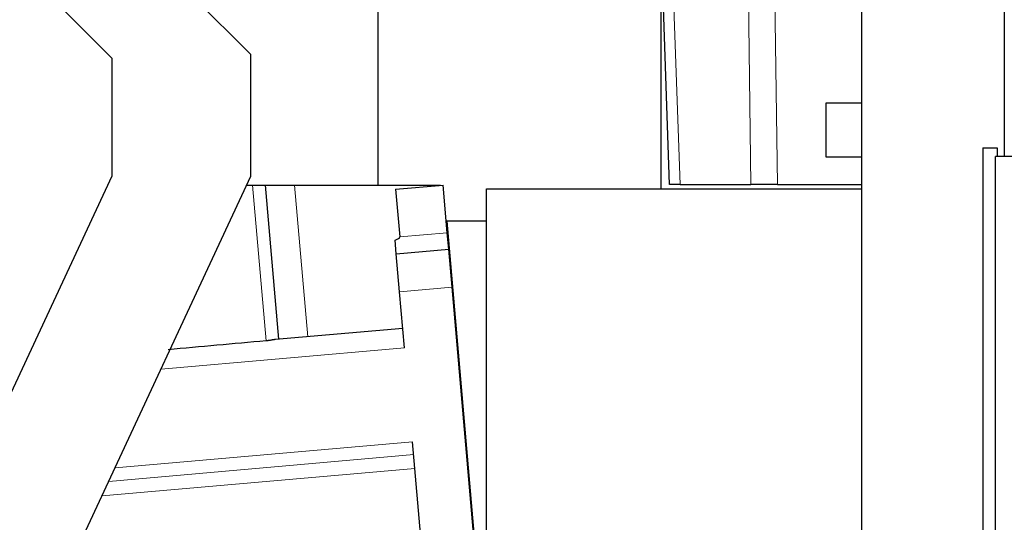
# Model space of a CAD drawing. Header units: inches. Extents: x 0 to 17820, y -10 to 12600.
# Tile 100 of 125: x 8462 to 9014, y 10212 to 10493. Entities that reach past the tile are written whole.
import ezdxf

# ---------------------------------------------------------------- set-up
doc = ezdxf.new("R2010")
doc.units = ezdxf.units.IN
doc.layers.add('1', color=7, linetype='Continuous', true_color=0xffffff)
doc.layers.add('254', color=7, linetype='Continuous', true_color=0xffffff)
doc.styles.add('latin_extended', font='simplex.shx')
doc.dimstyles.get("Standard").update_dxf_attribs({"dimtxt": 0.18, "dimasz": 0.18, "dimexe": 0.18, "dimexo": 0.0625, "dimgap": 0.09, "dimtad": 0, "dimtih": 1, "dimtoh": 1, "dimdec": 4, "dimzin": 0, "dimdsep": 46, "dimtxsty": 'Standard', "dimcen": 0.09, "dimadec": 0, "dimazin": 0, "dimtfac": 1, "dimtdec": 4, "dimtofl": 0, "dimtmove": 0, "dimatfit": 3, "dimfxl": 1, "dimtolj": 1, "dimtzin": 0, "dimarcsym": 0})

# ---------------------------------------------------------------- blocks, each defined once
blk = doc.blocks.new('_U11')
at = {"layer": '254', "color": 3, "linetype": 'Continuous', "lineweight": 13, "transparency": 16777216}
for p, q in [((7549.04, 10084.15), (7549.04, 11597.89)), ((9937.59, 8760.54), (9937.59, 11597.89)), ((7654.04, 11567.89), (9832.59, 11567.89))]:
    blk.add_line(p, q, dxfattribs=at)
at = {"layer": '254', "color": 3, "transparency": 16777216}
for points in [[(7654.04, 11585.39), (7654.04, 11550.39), (7549.04, 11567.89)], [(9832.59, 11550.39), (9832.59, 11585.39), (9937.59, 11567.89)]]:
    blk.add_solid(points, dxfattribs=at)
at = {"layer": 'Defpoints', "color": 0, "transparency": 16777216}
for p in [(9937.59, 11567.89), (7549.04, 10054.15), (9937.59, 8730.54)]:
    blk.add_point(p, dxfattribs=at)
at = {"layer": '254', "color": 2, "lineweight": 13, "transparency": 16777216, "insert": (8560.82, 11725.39), "char_height": 105, "attachment_point": 1, "style": 'latin_extended'}
blk.add_mtext('\\A1;2389', dxfattribs=at)

msp = doc.modelspace()

# ---------------------------------------------------------------- linework, layer by layer
at = {"layer": '1', "color": 2, "linetype": 'Continuous', "lineweight": 25}
for p, q in [((8591.577, 10473.872), (8356.981, 10708.468)), ((8333.578, 10651.968), (8513.71, 10471.836)), ((8933.539, 10614.649), (8933.539, 10142.149)), ((8933.54, 10614.649), (8933.54, 10142.149)), ((9013.539, 10614.649), (9013.539, 10416.726)), ((9013.54, 10614.649), (9013.54, 10416.726)), ((8662.789, 10400.656), (8662.789, 10507.358)), ((8821.094, 10507.354), (8821.094, 10398.649)), ((8826.04, 10401.044), (8822.328, 10507.355)), ((8591.577, 10405.685), (8591.577, 10473.872)), ((8513.71, 10471.836), (8513.71, 10405.842)), ((8913.54, 10446.639), (8913.54, 10431.639)), ((8933.539, 10446.639), (8913.54, 10446.639)), ((8913.54, 10431.639), (8913.54, 10416.639)), ((9001.54, 10421.649), (9009.54, 10421.649)), ((9001.54, 10421.649), (9001.54, 9919.649)), ((9009.54, 10421.649), (9009.54, 10416.731)), ((8913.54, 10416.639), (8933.539, 10416.639)), ((9008.54, 9963.731), (9008.54, 10416.731)), ((9618.54, 10416.731), (9008.54, 10416.731)), ((8513.71, 10405.842), (8426.426, 10218.662)), ((8474.057, 10153.662), (8591.577, 10405.685)), ((8589.228, 10400.648), (8592.48, 10400.648)), ((8592.48, 10400.648), (8599.454, 10400.648)), ((8599.454, 10400.648), (8615.947, 10400.648)), ((8599.454, 10400.648), (8606.993, 10314.476)), ((8615.947, 10400.648), (8697.788, 10400.648)), ((8672.493, 10398.435), (8699.193, 10400.771)), ((8672.493, 10398.435), (8674.937, 10371.724)), ((8701.531, 10374.051), (8699.193, 10400.771)), ((8723.54, 10132.649), (8723.54, 10398.649)), ((8723.54, 10398.649), (8933.541, 10398.649)), ((8831.894, 10401.044), (8826.04, 10401.044)), ((8831.894, 10401.044), (8871.634, 10401.044)), ((8886.465, 10401.044), (8871.634, 10401.044)), ((8886.465, 10401.044), (8933.542, 10401.044)), ((8701.215, 10380.649), (8722.912, 10132.649)), ((8723.54, 10380.649), (8701.215, 10380.649)), ((8702.338, 10364.826), (8701.531, 10374.051)), ((8672.951, 10362.255), (8672.275, 10369.971)), ((8672.951, 10362.255), (8702.338, 10364.826)), ((8704.197, 10343.577), (8702.338, 10364.826)), ((8702.524, 10362.719), (8702.786, 10362.719)), ((8674.81, 10341.006), (8672.951, 10362.255)), ((8677.547, 10309.719), (8674.81, 10341.006)), ((8720.061, 10162.249), (8704.197, 10343.577)), ((8676.598, 10320.565), (8605.287, 10314.326)), ((8690.674, 10159.678), (8682.156, 10257.038))]:
    msp.add_line(p, q, dxfattribs=at)
at = {"layer": '1', "color": 110, "linetype": 'Continuous', "lineweight": 13}
for p, q in [((8884.569, 10543.827), (8886.465, 10401.044)), ((8871.634, 10401.044), (8870.071, 10518.782)), ((8828.182, 10507.355), (8831.894, 10401.044)), ((8600.098, 10313.573), (8592.48, 10400.648)), ((8615.947, 10400.648), (8623.361, 10315.908)), ((8674.937, 10371.724), (8701.531, 10374.051)), ((8674.81, 10341.006), (8704.197, 10343.577)), ((8677.547, 10309.719), (8541.268, 10297.797)), ((8682.156, 10257.038), (8515.462, 10242.454)), ((8682.781, 10249.889), (8511.96, 10234.944)), ((8683.453, 10242.211), (8508.2, 10226.878))]:
    msp.add_line(p, q, dxfattribs=at)
at = {"layer": '1', "color": 2, "linetype": 'Continuous', "lineweight": 25}
for centre, major_axis, ratio, start_param, end_param in [((8228.242, 10338.405), (446.695, 33.311), 0.0309339, 6.1716304, 6.2837046), ((9033.661, 10341.557), (1338.716, 116.233), 0.0075682, 1.8999507, 1.9436824)]:
    msp.add_ellipse(centre, major_axis=major_axis, ratio=ratio, start_param=start_param, end_param=end_param, dxfattribs=at)
msp.add_open_spline([(8605.287, 10314.326), (8605.124, 10314.312), (8604.953, 10314.292), (8604.595, 10314.243), (8604.409, 10314.214), (8604.02, 10314.15), (8603.818, 10314.114), (8603.581, 10314.073), (8603.555, 10314.068), (8603.502, 10314.059), (8603.475, 10314.054), (8603.395, 10314.04), (8603.233, 10314.012), (8603.069, 10313.983), (8602.737, 10313.926), (8602.512, 10313.888), (8602.051, 10313.814), (8601.815, 10313.778), (8601.515, 10313.736), (8601.454, 10313.728), (8601.333, 10313.711), (8601.272, 10313.703), (8601.088, 10313.679), (8600.966, 10313.664), (8600.596, 10313.621), (8600.348, 10313.596), (8600.098, 10313.573)], degree=3, knots=[0, 0, 0, 0, 0.125, 0.125, 0.25, 0.25, 0.375, 0.375, 0.390625, 0.390625, 0.40625, 0.40625, 0.4375, 0.5, 0.5, 0.625, 0.625, 0.75, 0.75, 0.78125, 0.78125, 0.8125, 0.8125, 0.875, 0.875, 1, 1, 1, 1], dxfattribs=at)

# ---------------------------------------------------------------- dimensions: what is measured, and where the dimension line sits
at = {"layer": '254', "color": 2, "linetype": 'Continuous', "lineweight": 13}
dim = msp.add_linear_dim(base=(9937.593, 11567.886), p1=(7549.04, 10054.15), p2=(9937.593, 8730.542), dimstyle='Standard', override={"dimscale": 30, "dimtxt": 3.5, "dimasz": 3.5, "dimexe": 1, "dimexo": 1, "dimgap": 1.75, "dimtad": 1, "dimtih": 1, "dimtoh": 0, "dimdec": 0, "dimlfac": 1, "dimzin": 8, "dimdsep": 46, "dimlunit": 2, "dimtxsty": 'latin_extended', "dimsah": 1, "dimse1": 0, "dimse2": 0, "dimsd1": 0, "dimsd2": 0, "dimclrd": 3, "dimclre": 3, "dimclrt": 2, "dimtol": 0, "dimtm": -0.1, "dimtfac": 0.714286, "dimtdec": 3, "dimtofl": 1, "dimtmove": 0, "dimtzin": 8, "dimlwd": 13, "dimlwe": 13}, dxfattribs=at)
dim.commit()
dim.dimension.update_dxf_attribs({"geometry": '_U11', "text_midpoint": (8743.317, 11567.886), "dimtype": 160})

doc.saveas('drawing.dxf')
